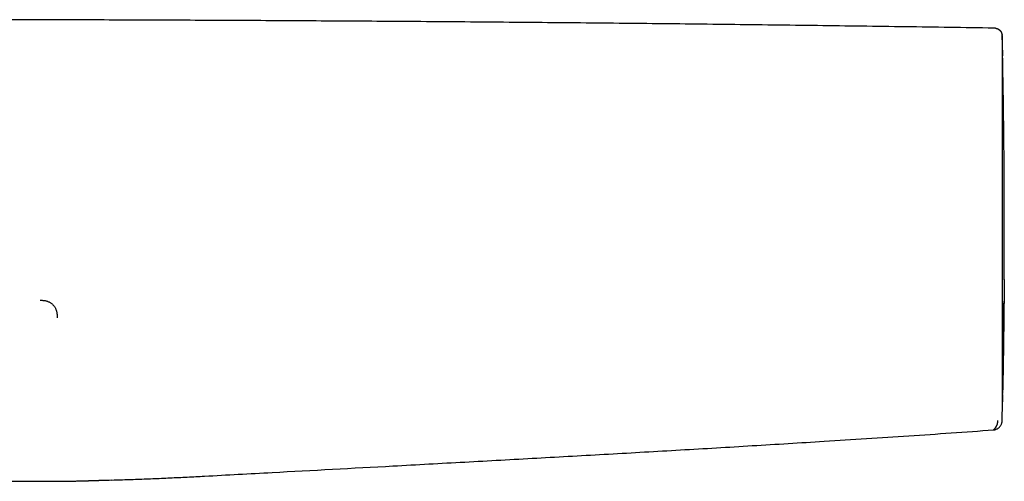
# Model space of a CAD drawing. Header units: millimetres. Extents: x 8 to 888, y 12 to 390.
# Tile 21 of 35: x 411 to 526, y 335 to 389. Entities that reach past the tile are written whole.
import ezdxf

# ---------------------------------------------------------------- set-up
doc = ezdxf.new("R2010")
doc.units = ezdxf.units.MM

msp = doc.modelspace()

# ---------------------------------------------------------------- linework, layer by layer
at = {"color": 7, "linetype": 'Continuous', "lineweight": 30}
for p, q in [((525.82, 387.66), (525.82, 387.65)), ((526.05, 359.05), (526.04, 359.08)), ((526.04, 359.08), (526.05, 359.08)), ((526.05, 359.07), (526.05, 359.03)), ((526.02, 355.95), (526.02, 355.97)), ((525.82, 343.07), (525.82, 343.07)), ((524.8, 341.47), (524.8, 341.47)), ((488.62, 338.96), (488.62, 338.97)), ((488.62, 338.96), (488.62, 338.97)), ((488.62, 338.96), (488.62, 338.97)), ((488.62, 338.96), (488.62, 338.96)), ((488.62, 338.96), (488.62, 338.96)), ((415.13, 335.46), (415.13, 335.46)), ((421.59, 335.6), (421.85, 335.61)), ((421.59, 335.61), (421.59, 335.6)), ((421.85, 335.61), (422.33, 335.62)), ((421.85, 335.61), (421.85, 335.61))]:
    msp.add_line(p, q, dxfattribs=at)
for start, end in [(1.18057, 1.27799), (358.7235, 358.82093)]:
    msp.add_arc((-473.93, 365.34), 1000, start, end, dxfattribs=at)
for points, knots in [([(524.81, 388.51), (521.38, 388.56), (514.5, 388.66), (504.18, 388.8), (493.87, 388.93), (483.55, 389.04), (473.24, 389.14), (462.92, 389.23), (452.89, 389.3), (443.15, 389.36), (433.69, 389.41), (424.24, 389.45), (414.78, 389.48), (405.32, 389.49), (399.02, 389.49), (395.87, 389.5)], [0, 0, 0, 0, 0.079999, 0.16, 0.24, 0.32, 0.4, 0.479999, 0.559999, 0.633332, 0.706665, 0.779998, 0.853332, 0.926666, 1, 1, 1, 1]), ([(525.17, 388.44), (525.14, 388.45), (525.07, 388.48), (524.95, 388.5), (524.86, 388.51), (524.81, 388.51)], [0, 0, 0, 0, 0.267313, 0.630465, 1, 1, 1, 1]), ([(525.82, 387.74), (525.82, 387.75), (525.81, 387.77), (525.81, 387.79), (525.81, 387.81), (525.81, 387.83), (525.8, 387.85), (525.8, 387.87), (525.79, 387.89), (525.79, 387.9), (525.78, 387.91), (525.78, 387.93), (525.78, 387.94), (525.77, 387.94), (525.77, 387.95), (525.77, 387.96), (525.77, 387.96), (525.76, 387.97), (525.76, 387.97), (525.76, 387.97), (525.76, 387.97), (525.76, 387.97), (525.76, 387.97), (525.76, 387.98), (525.76, 387.98), (525.76, 387.98), (525.76, 387.98), (525.76, 387.98), (525.76, 387.99), (525.75, 387.99), (525.75, 388.01), (525.74, 388.02), (525.73, 388.03), (525.73, 388.04), (525.72, 388.05), (525.72, 388.06), (525.71, 388.07), (525.7, 388.08), (525.7, 388.08), (525.69, 388.09), (525.69, 388.1), (525.68, 388.11), (525.67, 388.12), (525.66, 388.13), (525.65, 388.14), (525.64, 388.15), (525.63, 388.16), (525.62, 388.18), (525.61, 388.19), (525.6, 388.2), (525.58, 388.21), (525.57, 388.22), (525.56, 388.23), (525.55, 388.23), (525.54, 388.24), (525.54, 388.25), (525.53, 388.25), (525.52, 388.26), (525.51, 388.27), (525.5, 388.27), (525.49, 388.28), (525.48, 388.28), (525.47, 388.29), (525.46, 388.3), (525.46, 388.3), (525.45, 388.31), (525.44, 388.31), (525.43, 388.32), (525.42, 388.32), (525.42, 388.33), (525.41, 388.33), (525.4, 388.33), (525.39, 388.34), (525.39, 388.34), (525.38, 388.35), (525.37, 388.35), (525.36, 388.35), (525.35, 388.36), (525.34, 388.36), (525.33, 388.37), (525.33, 388.37), (525.32, 388.38), (525.31, 388.38), (525.31, 388.38), (525.3, 388.38), (525.3, 388.39), (525.29, 388.39), (525.29, 388.39), (525.28, 388.39), (525.28, 388.39), (525.28, 388.4), (525.27, 388.4), (525.26, 388.4), (525.26, 388.4), (525.25, 388.41), (525.24, 388.41), (525.23, 388.41), (525.22, 388.42), (525.21, 388.42), (525.2, 388.43), (525.19, 388.43), (525.18, 388.43), (525.17, 388.44), (525.17, 388.44), (525.17, 388.44)], [0, 0, 0, 0, 0.010132, 0.01968, 0.028644, 0.037025, 0.044821, 0.051908, 0.058432, 0.064391, 0.069785, 0.074199, 0.078145, 0.081625, 0.084637, 0.087183, 0.088947, 0.090386, 0.091501, 0.092124, 0.092564, 0.092822, 0.093771, 0.094716, 0.095667, 0.096625, 0.097588, 0.098558, 0.099535, 0.105018, 0.115283, 0.124963, 0.135128, 0.144615, 0.154489, 0.16475, 0.175399, 0.186664, 0.198341, 0.210482, 0.223097, 0.236185, 0.249746, 0.263782, 0.278291, 0.293274, 0.308731, 0.324662, 0.341067, 0.357625, 0.373981, 0.388797, 0.403443, 0.41792, 0.432257, 0.446857, 0.461844, 0.47395, 0.486297, 0.498885, 0.511715, 0.524786, 0.538098, 0.551295, 0.565309, 0.578798, 0.591761, 0.604198, 0.616109, 0.62758, 0.639257, 0.651274, 0.663631, 0.676329, 0.68913, 0.702259, 0.715716, 0.729472, 0.74321, 0.756462, 0.769227, 0.781506, 0.793298, 0.799576, 0.805707, 0.811921, 0.818718, 0.824479, 0.830611, 0.837113, 0.843985, 0.853463, 0.863566, 0.874294, 0.885646, 0.897623, 0.910224, 0.923451, 0.936123, 0.949321, 0.963044, 0.977291, 0.992064, 1, 1, 1, 1]), ([(525.82, 387.66), (525.82, 387.67), (525.82, 387.69), (525.82, 387.72), (525.82, 387.73), (525.82, 387.74), (525.82, 387.74), (525.82, 387.75), (525.82, 387.75)], [0, 0, 0, 0, 0.166684, 0.333351, 0.500017, 0.666684, 0.833348, 1, 1, 1, 1]), ([(525.82, 387.74), (525.82, 387.74), (525.82, 387.75), (525.82, 387.74), (525.82, 387.74)], [0, 0, 0, 0, 0.210688, 1, 1, 1, 1]), ([(525.82, 387.65), (525.82, 387.64), (525.82, 387.63), (525.82, 387.6), (525.82, 387.57), (525.82, 387.54), (525.82, 387.5), (525.82, 387.47), (525.82, 387.45), (525.82, 387.44), (525.82, 387.43), (525.82, 387.43), (525.82, 387.41), (525.82, 387.4), (525.82, 387.38), (525.82, 387.36), (525.82, 387.34), (525.82, 387.32), (525.82, 387.3), (525.82, 387.28), (525.82, 387.26), (525.82, 387.23), (525.82, 387.19), (525.82, 387.16), (525.82, 387.15), (525.82, 387.15), (525.82, 387.14), (525.82, 387.13), (525.82, 387.11), (525.82, 387.08), (525.82, 387.04), (525.82, 387), (525.82, 386.96), (525.82, 386.92), (525.82, 386.89), (525.82, 386.87), (525.82, 386.86), (525.82, 386.86), (525.82, 386.85), (525.82, 386.85), (525.82, 386.84), (525.82, 386.82), (525.82, 386.79), (525.82, 386.74), (525.82, 386.72)], [0, 0, 0, 0, 0.063602, 0.129016, 0.196252, 0.265318, 0.327621, 0.391357, 0.402724, 0.414135, 0.425592, 0.437038, 0.444335, 0.474017, 0.494043, 0.514746, 0.536127, 0.558184, 0.580919, 0.604331, 0.622724, 0.640018, 0.7009, 0.708873, 0.716847, 0.724821, 0.732795, 0.74077, 0.748745, 0.781047, 0.811404, 0.839813, 0.866274, 0.887947, 0.908111, 0.924608, 0.926681, 0.928735, 0.930768, 0.932782, 0.934776, 0.936749, 0.968371, 1, 1, 1, 1]), ([(525.86, 344.77), (525.86, 344.77), (525.86, 344.77), (525.86, 344.77), (525.86, 344.77), (525.86, 344.78), (525.86, 344.79), (525.86, 344.8), (525.86, 344.82), (525.86, 344.85), (525.86, 344.88), (525.86, 344.91), (525.86, 344.95), (525.86, 345.01), (525.86, 345.05), (525.86, 345.09), (525.86, 345.12), (525.86, 345.14), (525.86, 345.17), (525.86, 345.21), (525.86, 345.29), (525.86, 345.39), (525.86, 345.5), (525.86, 345.61), (525.86, 345.73), (525.86, 345.85), (525.86, 345.97), (525.86, 346.1), (525.86, 346.22), (525.86, 346.35), (525.86, 346.48), (525.86, 346.63), (525.86, 346.8), (525.86, 346.97), (525.86, 347.16), (525.86, 347.36), (525.86, 347.56), (525.86, 347.77), (525.86, 347.94), (525.86, 348.06), (525.86, 348.13), (525.86, 348.2), (525.86, 348.28), (525.86, 348.36), (525.86, 348.45), (525.86, 348.54), (525.86, 348.67), (525.86, 348.84), (525.86, 349.06), (525.85, 349.26), (525.85, 349.47), (525.85, 349.66), (525.85, 349.84), (525.85, 350.01), (525.85, 350.17), (525.85, 350.31), (525.85, 350.45), (525.85, 350.57), (525.85, 350.69), (525.85, 350.8), (525.85, 350.92), (525.85, 351.05), (525.85, 351.2), (525.85, 351.36), (525.85, 351.54), (525.85, 351.72), (525.85, 351.93), (525.85, 352.15), (525.85, 352.38), (525.85, 352.63), (525.85, 352.9), (525.85, 353.18), (525.85, 353.42), (525.85, 353.6), (525.85, 353.73), (525.85, 353.85), (525.85, 353.97), (525.86, 354.09), (525.86, 354.2), (525.86, 354.3), (525.86, 354.5), (525.86, 354.79), (525.86, 355.16), (525.86, 355.53), (525.86, 355.89), (525.86, 356.23), (525.86, 356.57), (525.86, 356.89), (525.86, 357.2), (525.86, 357.51), (525.86, 357.83), (525.86, 358.17), (525.86, 358.54), (525.86, 358.92), (525.86, 359.31), (525.85, 359.71), (525.85, 360.11), (525.85, 360.51), (525.85, 360.82), (525.85, 361.05), (525.85, 361.2), (525.85, 361.35), (525.85, 361.52), (525.85, 361.69), (525.85, 361.86), (525.85, 362.09), (525.85, 362.39), (525.85, 362.74), (525.85, 363.07), (525.85, 363.39), (525.85, 363.69), (525.85, 363.97), (525.85, 364.23), (525.85, 364.48), (525.85, 364.71), (525.85, 364.88), (525.85, 364.99), (525.85, 365.05), (525.85, 365.1), (525.85, 365.16), (525.85, 365.21), (525.85, 365.26), (525.85, 365.31), (525.85, 365.38), (525.85, 365.48), (525.85, 365.6), (525.85, 365.74), (525.85, 365.9), (525.85, 366.08), (525.85, 366.28), (525.85, 366.48), (525.85, 366.68), (525.85, 366.87), (525.85, 367.07), (525.85, 367.23), (525.85, 367.34), (525.85, 367.4), (525.85, 367.45), (525.85, 367.51), (525.85, 367.57), (525.85, 367.63), (525.85, 367.75), (525.85, 367.98), (525.85, 368.34), (525.85, 368.75), (525.85, 369.14), (525.85, 369.51), (525.85, 369.78), (525.85, 369.94), (525.85, 370), (525.85, 370.06), (525.85, 370.12), (525.85, 370.18), (525.85, 370.24), (525.85, 370.33), (525.85, 370.45), (525.85, 370.6), (525.85, 370.76), (525.85, 370.93), (525.85, 371.11), (525.85, 371.26), (525.85, 371.38), (525.85, 371.46), (525.85, 371.55), (525.85, 371.63), (525.85, 371.71), (525.85, 371.9), (525.85, 372.2), (525.85, 372.6), (525.85, 372.98), (525.85, 373.34), (525.85, 373.68), (525.85, 374), (525.85, 374.21), (525.85, 374.33), (525.85, 374.38), (525.85, 374.42), (525.85, 374.47), (525.85, 374.52), (525.85, 374.56), (525.85, 374.7), (525.85, 374.92), (525.85, 375.22), (525.85, 375.51), (525.85, 375.8), (525.85, 376.1), (525.85, 376.4), (525.85, 376.68), (525.85, 376.95), (525.85, 377.2), (525.85, 377.45), (525.85, 377.68), (525.85, 377.91), (525.85, 378.08), (525.85, 378.2), (525.85, 378.27), (525.85, 378.35), (525.85, 378.44), (525.85, 378.52), (525.85, 378.6), (525.85, 378.68), (525.85, 378.87), (525.85, 379.16), (525.85, 379.54), (525.85, 379.92), (525.85, 380.31), (525.85, 380.69), (525.85, 381.06), (525.85, 381.43), (525.85, 381.77), (525.85, 382.11), (525.85, 382.43), (525.85, 382.74), (525.85, 383.04), (525.85, 383.25), (525.85, 383.39), (525.85, 383.47), (525.85, 383.55), (525.85, 383.62), (525.85, 383.7), (525.85, 383.81), (525.85, 383.96), (525.85, 384.13), (525.85, 384.29), (525.85, 384.41), (525.85, 384.5), (525.85, 384.57), (525.85, 384.63), (525.85, 384.69), (525.85, 384.75), (525.85, 384.81), (525.85, 384.92), (525.85, 385.05), (525.85, 385.2), (525.85, 385.33), (525.85, 385.45), (525.85, 385.55), (525.85, 385.65), (525.85, 385.74), (525.85, 385.81), (525.85, 385.87), (525.85, 385.92), (525.85, 385.94), (525.85, 385.95), (525.85, 385.95)], [0, 0, 0, 0, 0.00252, 0.005325, 0.008416, 0.011793, 0.015455, 0.01933, 0.02348, 0.027905, 0.032607, 0.037583, 0.042835, 0.048362, 0.054165, 0.056273, 0.058415, 0.060592, 0.062797, 0.064585, 0.071478, 0.07838, 0.085059, 0.091515, 0.097748, 0.103758, 0.109444, 0.114914, 0.12017, 0.125211, 0.130664, 0.136365, 0.142316, 0.148516, 0.154965, 0.161663, 0.167763, 0.174056, 0.180543, 0.182491, 0.184456, 0.186438, 0.188631, 0.191062, 0.19345, 0.195796, 0.198101, 0.203891, 0.209398, 0.214622, 0.219563, 0.224221, 0.228596, 0.232688, 0.23619, 0.239455, 0.242481, 0.245269, 0.24782, 0.250132, 0.252716, 0.255574, 0.258707, 0.262114, 0.265796, 0.269679, 0.273826, 0.278238, 0.282915, 0.287856, 0.293062, 0.298532, 0.304267, 0.306592, 0.308959, 0.311365, 0.313623, 0.315624, 0.317608, 0.319574, 0.321523, 0.328461, 0.335168, 0.341642, 0.347885, 0.353896, 0.359575, 0.36503, 0.370261, 0.375269, 0.380712, 0.386408, 0.392358, 0.398562, 0.40502, 0.411732, 0.417849, 0.424163, 0.430674, 0.432911, 0.43517, 0.437452, 0.440215, 0.442938, 0.445607, 0.448222, 0.453964, 0.459427, 0.464612, 0.469516, 0.474142, 0.478488, 0.482555, 0.48644, 0.49003, 0.493325, 0.49424, 0.495129, 0.495993, 0.496831, 0.497644, 0.49843, 0.499192, 0.500101, 0.501681, 0.503561, 0.50574, 0.508218, 0.510996, 0.514073, 0.51745, 0.520254, 0.523236, 0.526395, 0.529732, 0.530599, 0.531477, 0.532366, 0.533267, 0.534178, 0.535101, 0.535972, 0.539657, 0.546266, 0.552631, 0.558753, 0.56463, 0.570265, 0.571493, 0.572325, 0.573198, 0.574128, 0.575116, 0.576159, 0.57726, 0.579426, 0.581783, 0.58433, 0.58707, 0.59, 0.593121, 0.594399, 0.595707, 0.597045, 0.598412, 0.599809, 0.601002, 0.607793, 0.614323, 0.620592, 0.6266, 0.632436, 0.638002, 0.642677, 0.643405, 0.644205, 0.645001, 0.645795, 0.646584, 0.64737, 0.648153, 0.653618, 0.658914, 0.664041, 0.669, 0.674684, 0.680128, 0.685333, 0.6903, 0.695027, 0.699516, 0.70426, 0.708704, 0.712848, 0.714012, 0.715575, 0.717245, 0.718916, 0.720587, 0.72226, 0.723934, 0.725608, 0.733597, 0.741609, 0.749644, 0.758386, 0.767154, 0.77595, 0.784773, 0.793535, 0.80229, 0.811043, 0.819794, 0.828418, 0.837041, 0.839338, 0.841977, 0.844583, 0.847154, 0.849691, 0.852194, 0.858731, 0.865024, 0.871073, 0.876877, 0.87979, 0.882637, 0.885418, 0.888134, 0.890784, 0.893547, 0.896692, 0.905339, 0.913986, 0.921706, 0.929426, 0.937146, 0.944866, 0.954056, 0.963245, 0.972434, 0.981623, 0.990812, 1, 1, 1, 1]), ([(525.85, 385.94), (525.85, 385.93), (525.86, 385.92), (525.86, 385.88), (525.86, 385.83), (525.86, 385.77), (525.86, 385.71), (525.86, 385.64), (525.86, 385.56), (525.86, 385.47), (525.87, 385.37), (525.87, 385.3), (525.87, 385.27)], [0, 0, 0, 0, 0.113693, 0.22857, 0.343418, 0.458317, 0.548684, 0.639173, 0.729821, 0.820668, 0.911753, 1, 1, 1, 1]), ([(526.05, 359.08), (526.05, 359.11), (526.05, 359.25), (526.05, 359.48), (526.05, 359.78), (526.05, 360.07), (526.05, 360.35), (526.05, 360.62), (526.06, 360.88), (526.06, 361.13), (526.06, 361.38), (526.06, 361.62), (526.06, 361.85), (526.06, 362.07), (526.06, 362.28), (526.06, 362.47), (526.06, 362.66), (526.06, 362.83), (526.06, 362.99), (526.06, 363.15), (526.06, 363.3), (526.06, 363.52), (526.06, 363.81), (526.06, 364.19), (526.06, 364.59), (526.06, 365.02), (526.06, 365.45), (526.06, 365.88), (526.06, 366.31), (526.06, 366.74), (526.06, 367.17), (526.06, 367.59), (526.06, 367.98), (526.06, 368.32), (526.06, 368.63), (526.06, 368.94), (526.06, 369.24), (526.06, 369.55), (526.05, 369.87), (526.05, 370.18), (526.05, 370.46), (526.05, 370.72), (526.05, 370.93), (526.05, 371.14), (526.05, 371.34), (526.05, 371.52), (526.04, 371.69), (526.04, 371.84), (526.04, 371.98), (526.04, 372.1), (526.04, 372.22), (526.04, 372.34), (526.04, 372.48), (526.04, 372.63), (526.04, 372.78), (526.04, 372.94), (526.03, 373.1), (526.03, 373.27), (526.03, 373.45), (526.03, 373.69), (526.03, 373.97), (526.03, 374.3), (526.02, 374.62), (526.02, 374.93), (526.02, 375.24), (526.01, 375.56), (526.01, 375.88), (526.01, 376.19), (526, 376.5), (526, 376.8), (526, 377.1), (525.99, 377.42), (525.99, 377.77), (525.98, 378.15), (525.98, 378.52), (525.97, 378.88), (525.97, 379.24), (525.97, 379.6), (525.96, 379.95), (525.96, 380.28), (525.95, 380.62), (525.95, 380.94), (525.94, 381.27), (525.93, 381.59), (525.93, 381.92), (525.92, 382.24), (525.92, 382.52), (525.91, 382.77), (525.91, 383), (525.91, 383.21), (525.9, 383.38), (525.9, 383.5), (525.9, 383.59), (525.9, 383.68), (525.9, 383.77), (525.9, 383.85), (525.89, 383.93), (525.89, 384.01), (525.89, 384.08), (525.89, 384.16), (525.89, 384.24), (525.89, 384.33), (525.89, 384.41), (525.88, 384.5), (525.88, 384.58), (525.88, 384.66), (525.88, 384.74), (525.88, 384.83), (525.88, 384.91), (525.87, 385), (525.87, 385.09), (525.87, 385.18), (525.87, 385.24), (525.87, 385.26)], [0, 0, 0, 0, 0.002996, 0.012644, 0.021964, 0.030957, 0.039624, 0.047964, 0.055979, 0.063668, 0.071374, 0.078724, 0.085717, 0.092355, 0.098636, 0.104561, 0.11013, 0.115344, 0.120203, 0.124744, 0.129249, 0.133772, 0.144507, 0.155344, 0.168011, 0.180815, 0.193757, 0.206765, 0.219777, 0.23256, 0.245346, 0.258138, 0.270945, 0.280148, 0.289428, 0.298773, 0.308183, 0.31766, 0.327206, 0.336823, 0.34641, 0.35358, 0.360386, 0.36683, 0.372911, 0.37863, 0.383986, 0.388981, 0.393613, 0.396993, 0.400678, 0.404684, 0.40901, 0.413659, 0.418631, 0.423616, 0.428891, 0.434455, 0.440304, 0.446426, 0.457364, 0.468095, 0.478619, 0.488933, 0.499037, 0.510464, 0.521616, 0.532619, 0.543513, 0.554298, 0.564973, 0.575537, 0.589909, 0.604174, 0.618451, 0.632741, 0.647333, 0.661934, 0.676541, 0.691155, 0.705773, 0.72039, 0.735005, 0.751277, 0.76755, 0.783821, 0.800085, 0.812856, 0.825548, 0.838098, 0.850503, 0.856347, 0.862158, 0.867937, 0.873686, 0.879409, 0.885151, 0.890028, 0.895324, 0.90104, 0.907175, 0.913731, 0.920707, 0.927022, 0.933646, 0.94058, 0.947823, 0.955376, 0.963239, 0.971411, 0.980759, 0.990481, 1, 1, 1, 1]), ([(526.05, 359.03), (526.05, 359.01), (526.05, 358.98), (526.05, 358.92), (526.05, 358.85), (526.05, 358.77), (526.04, 358.69), (526.04, 358.59), (526.04, 358.5), (526.04, 358.39), (526.04, 358.28), (526.04, 358.17), (526.04, 358.06), (526.04, 357.94), (526.04, 357.82), (526.04, 357.71), (526.04, 357.59), (526.04, 357.52), (526.04, 357.48)], [0, 0, 0, 0, 0.062785, 0.125007, 0.187262, 0.250142, 0.312767, 0.374849, 0.436977, 0.499737, 0.562588, 0.624854, 0.687131, 0.750014, 0.812804, 0.875003, 0.937205, 1, 1, 1, 1]), ([(526.04, 357.48), (526.03, 357.32), (526.03, 357), (526.03, 356.69), (526.03, 356.53)], [0, 0, 0, 0, 0.5, 1, 1, 1, 1]), ([(413.18, 356.64), (413.22, 356.64), (413.31, 356.64), (413.44, 356.64), (413.58, 356.63), (413.71, 356.61), (413.84, 356.59), (413.97, 356.55), (414.1, 356.5), (414.23, 356.45), (414.35, 356.38), (414.47, 356.3), (414.58, 356.22), (414.68, 356.12), (414.78, 356.01), (414.86, 355.9), (414.94, 355.78), (415, 355.66), (415.06, 355.53), (415.1, 355.4), (415.13, 355.27), (415.15, 355.14), (415.17, 355), (415.17, 354.87), (415.17, 354.74), (415.17, 354.65), (415.17, 354.6)], [0, 0, 0, 0, 0.040442, 0.080982, 0.121679, 0.162582, 0.203735, 0.245181, 0.286949, 0.32905, 0.371464, 0.414145, 0.457022, 0.500002, 0.542981, 0.585857, 0.628539, 0.670953, 0.713053, 0.754821, 0.796267, 0.837419, 0.878321, 0.919018, 0.959558, 1, 1, 1, 1]), ([(526.02, 355.97), (526.02, 355.98), (526.02, 356.01), (526.01, 356.05), (525.99, 356.08), (525.98, 356.11), (525.97, 356.12), (525.97, 356.13), (525.96, 356.14), (525.96, 356.15), (525.94, 356.16), (525.93, 356.18), (525.91, 356.2), (525.89, 356.22), (525.87, 356.23), (525.86, 356.24), (525.86, 356.24)], [0, 0, 0, 0, 0.145463, 0.268462, 0.365657, 0.435196, 0.476701, 0.507488, 0.539765, 0.573503, 0.627923, 0.705145, 0.801639, 0.888438, 0.959277, 1, 1, 1, 1]), ([(526.02, 355.94), (526.02, 355.96), (526.02, 356), (526.02, 356.07), (526.02, 356.15), (526.02, 356.22), (526.03, 356.3), (526.03, 356.38), (526.03, 356.46), (526.03, 356.51), (526.03, 356.54)], [0, 0, 0, 0, 0.136263, 0.274515, 0.407131, 0.534532, 0.657133, 0.775335, 0.88951, 1, 1, 1, 1]), ([(526.03, 356.53), (526.03, 356.5), (526.03, 356.43), (526.03, 356.33), (526.03, 356.24), (526.02, 356.15), (526.02, 356.08), (526.02, 356.03), (526.02, 356.01), (526.02, 356.01)], [0, 0, 0, 0, 0.165708, 0.330061, 0.494626, 0.660964, 0.826018, 0.989838, 1, 1, 1, 1]), ([(525.87, 345.63), (525.87, 345.66), (525.87, 345.71), (525.88, 345.81), (525.88, 345.92), (525.88, 346.03), (525.88, 346.14), (525.88, 346.25), (525.89, 346.35), (525.89, 346.45), (525.89, 346.55), (525.89, 346.66), (525.89, 346.75), (525.9, 346.85), (525.9, 346.95), (525.9, 347.04), (525.9, 347.15), (525.9, 347.26), (525.91, 347.39), (525.91, 347.52), (525.91, 347.65), (525.91, 347.78), (525.91, 347.91), (525.92, 348.04), (525.92, 348.17), (525.92, 348.31), (525.92, 348.44), (525.93, 348.61), (525.93, 348.81), (525.93, 349.05), (525.94, 349.29), (525.94, 349.56), (525.95, 349.85), (525.95, 350.16), (525.96, 350.48), (525.96, 350.81), (525.97, 351.15), (525.97, 351.49), (525.98, 351.84), (525.98, 352.19), (525.98, 352.52), (525.99, 352.85), (525.99, 353.19), (526, 353.52), (526, 353.77), (526, 353.93), (526, 354.02), (526, 354.12), (526, 354.22), (526.01, 354.33), (526.01, 354.45), (526.01, 354.57), (526.01, 354.7), (526.01, 354.85), (526.01, 355.02), (526.02, 355.21), (526.02, 355.41), (526.02, 355.62), (526.02, 355.8), (526.02, 355.92), (526.02, 355.95)], [0, 0, 0, 0, 0.01437, 0.035221, 0.055398, 0.074898, 0.093724, 0.110855, 0.127387, 0.143319, 0.158653, 0.173388, 0.187526, 0.201066, 0.214175, 0.227031, 0.239634, 0.255754, 0.271441, 0.286695, 0.302753, 0.318301, 0.333347, 0.347915, 0.362367, 0.376912, 0.391551, 0.406281, 0.429609, 0.453222, 0.477263, 0.501731, 0.529993, 0.558344, 0.586689, 0.615015, 0.643312, 0.671568, 0.699825, 0.728094, 0.753431, 0.778769, 0.803798, 0.82838, 0.852515, 0.858449, 0.86482, 0.871712, 0.879123, 0.887056, 0.895355, 0.904158, 0.913466, 0.92328, 0.935623, 0.948686, 0.962471, 0.97698, 0.992215, 1, 1, 1, 1]), ([(526.02, 355.95), (526.02, 355.79), (526.02, 355.48), (526.01, 355.03), (526.01, 354.58), (526, 354.13), (526, 353.69), (525.99, 353.27), (525.99, 352.87), (525.98, 352.48), (525.98, 352.09), (525.97, 351.72), (525.97, 351.34), (525.96, 350.97), (525.96, 350.6), (525.95, 350.24), (525.95, 349.88), (525.94, 349.54), (525.94, 349.22), (525.93, 348.91), (525.93, 348.61), (525.92, 348.33), (525.92, 348.06), (525.91, 347.79), (525.91, 347.53), (525.9, 347.27), (525.9, 347.03), (525.9, 346.8), (525.89, 346.58), (525.89, 346.37), (525.88, 346.23), (525.88, 346.15), (525.88, 346.14)], [0, 0, 0, 0, 0.034813, 0.06967, 0.104595, 0.139612, 0.174744, 0.209789, 0.242732, 0.275684, 0.308663, 0.341688, 0.374779, 0.409808, 0.444775, 0.479703, 0.514613, 0.549528, 0.584539, 0.6175, 0.650368, 0.683162, 0.715902, 0.748607, 0.783312, 0.818058, 0.85287, 0.88777, 0.922781, 0.957805, 0.990778, 1, 1, 1, 1]), ([(525.87, 345.63), (525.87, 345.6), (525.87, 345.53), (525.87, 345.41), (525.87, 345.29), (525.86, 345.18), (525.86, 345.08), (525.86, 344.99), (525.86, 344.92), (525.86, 344.87), (525.86, 344.82), (525.86, 344.79), (525.86, 344.77), (525.86, 344.77), (525.86, 344.77)], [0, 0, 0, 0, 0.0462888, 0.1353963, 0.2243504, 0.3132084, 0.4020275, 0.4908653, 0.5802209, 0.6645021, 0.7485699, 0.8324749, 0.9162679, 1, 1, 1, 1]), ([(524.8, 341.47), (524.85, 341.47), (524.94, 341.48), (525.07, 341.52), (525.19, 341.57), (525.31, 341.64), (525.41, 341.71), (525.51, 341.8), (525.59, 341.9), (525.67, 342.01), (525.72, 342.13), (525.77, 342.26), (525.79, 342.35), (525.8, 342.4), (525.8, 342.4)], [0, 0, 0, 0, 0.092723, 0.183903, 0.274073, 0.36362, 0.452813, 0.541843, 0.63086, 0.720011, 0.809479, 0.899527, 0.990527, 1, 1, 1, 1]), ([(525.3, 342.32), (525.3, 342.33), (525.31, 342.35), (525.31, 342.39), (525.31, 342.43), (525.31, 342.49), (525.31, 342.54), (525.31, 342.56)], [0, 0, 0, 0, 0.199482, 0.399295, 0.599362, 0.799615, 1, 1, 1, 1]), ([(525.8, 342.4), (525.8, 342.4), (525.8, 342.41), (525.8, 342.41), (525.8, 342.42), (525.8, 342.42), (525.8, 342.43), (525.8, 342.43), (525.8, 342.44), (525.8, 342.45), (525.8, 342.45), (525.8, 342.46), (525.8, 342.47), (525.8, 342.47), (525.8, 342.48), (525.8, 342.49), (525.8, 342.49), (525.8, 342.5), (525.81, 342.51), (525.81, 342.52), (525.81, 342.53), (525.81, 342.53), (525.81, 342.54), (525.81, 342.54), (525.81, 342.54), (525.81, 342.55), (525.81, 342.55), (525.81, 342.55), (525.81, 342.55), (525.81, 342.55), (525.81, 342.56), (525.81, 342.56), (525.81, 342.56), (525.81, 342.57), (525.81, 342.57), (525.81, 342.57), (525.81, 342.58), (525.81, 342.58), (525.81, 342.58), (525.81, 342.59), (525.81, 342.59), (525.81, 342.6), (525.81, 342.6), (525.81, 342.61), (525.81, 342.62), (525.81, 342.62), (525.81, 342.63), (525.81, 342.63), (525.81, 342.64), (525.81, 342.65), (525.81, 342.66), (525.81, 342.67), (525.81, 342.67), (525.81, 342.68), (525.81, 342.69), (525.81, 342.7), (525.81, 342.71), (525.81, 342.73), (525.81, 342.74), (525.81, 342.75), (525.81, 342.76), (525.81, 342.78), (525.81, 342.79), (525.81, 342.8), (525.81, 342.82), (525.81, 342.83), (525.81, 342.83)], [0, 0, 0, 0, 0.012983, 0.032005, 0.050561, 0.068652, 0.086277, 0.103134, 0.119542, 0.135501, 0.15101, 0.166372, 0.181266, 0.195692, 0.20965, 0.223165, 0.236484, 0.249671, 0.272433, 0.294793, 0.31675, 0.338306, 0.346665, 0.354961, 0.363196, 0.371368, 0.379479, 0.387528, 0.395679, 0.404116, 0.414703, 0.425708, 0.437132, 0.448975, 0.461236, 0.473916, 0.486254, 0.498965, 0.512048, 0.525503, 0.53933, 0.553529, 0.5681, 0.583044, 0.598359, 0.614047, 0.629817, 0.645946, 0.662434, 0.679281, 0.696803, 0.714697, 0.732964, 0.751603, 0.770614, 0.789649, 0.809042, 0.828795, 0.848907, 0.8698, 0.891067, 0.912708, 0.934723, 0.957113, 0.979876, 1, 1, 1, 1]), ([(525.81, 342.84), (525.81, 342.85), (525.81, 342.85), (525.81, 342.86), (525.81, 342.87), (525.81, 342.88), (525.81, 342.89), (525.81, 342.9), (525.81, 342.9), (525.81, 342.91), (525.82, 342.92), (525.82, 342.92), (525.82, 342.93), (525.82, 342.94), (525.82, 342.96), (525.82, 342.98), (525.82, 343.01), (525.82, 343.04), (525.82, 343.06), (525.82, 343.07)], [0, 0, 0, 0, 0.0702361, 0.1383337, 0.2042931, 0.2681145, 0.3297981, 0.3634799, 0.3964886, 0.4288242, 0.4604866, 0.4914761, 0.527097, 0.5645254, 0.6564669, 0.7460823, 0.833374, 0.9183445, 1, 1, 1, 1]), ([(525.81, 342.83), (525.81, 342.83), (525.81, 342.84), (525.81, 342.84), (525.81, 342.85), (525.81, 342.86), (525.81, 342.87), (525.81, 342.87), (525.81, 342.88), (525.81, 342.89), (525.81, 342.89), (525.81, 342.9), (525.81, 342.91), (525.81, 342.91), (525.82, 342.92), (525.82, 342.92), (525.82, 342.93), (525.82, 342.93), (525.82, 342.93), (525.82, 342.94), (525.82, 342.94), (525.82, 342.95), (525.82, 342.95), (525.82, 342.96), (525.82, 342.96), (525.82, 342.97), (525.82, 342.98), (525.82, 342.99), (525.82, 343.01), (525.82, 343.02), (525.82, 343.04), (525.82, 343.05), (525.82, 343.06)], [0, 0, 0, 0, 0.054463, 0.106498, 0.156105, 0.203283, 0.248032, 0.290351, 0.33024, 0.367699, 0.404336, 0.438306, 0.469609, 0.498245, 0.524214, 0.547516, 0.562497, 0.576133, 0.589992, 0.605199, 0.621756, 0.639662, 0.662497, 0.687205, 0.713787, 0.742243, 0.778562, 0.817537, 0.859168, 0.903455, 0.950399, 1, 1, 1, 1]), ([(422.33, 335.62), (423, 335.64), (424.35, 335.68), (426.37, 335.76), (428.39, 335.85), (430.41, 335.95), (433.07, 336.09), (436.39, 336.27), (443.74, 336.67), (452.58, 337.14), (462.9, 337.71), (471.32, 338.17), (479.73, 338.64), (488.15, 339.12), (496.56, 339.62), (503.82, 340.07), (509.93, 340.45), (514.89, 340.78), (519.85, 341.11), (523.15, 341.35), (524.8, 341.47)], [0, 0, 0, 0, 0.019712, 0.0394113, 0.0591005, 0.0787815, 0.0984556, 0.1370865, 0.1757132, 0.3136675, 0.395784, 0.477902, 0.5600228, 0.6421457, 0.7242699, 0.8063945, 0.8547902, 0.9031885, 0.9515911, 1, 1, 1, 1]), ([(524.8, 341.47), (524.83, 341.5), (524.88, 341.55), (524.95, 341.62), (525, 341.69), (525.05, 341.75), (525.08, 341.8), (525.1, 341.83), (525.12, 341.86), (525.15, 341.9), (525.17, 341.94), (525.18, 341.97), (525.2, 342), (525.21, 342.03), (525.23, 342.06), (525.24, 342.09), (525.25, 342.12), (525.25, 342.13), (525.25, 342.14), (525.25, 342.15), (525.25, 342.16), (525.26, 342.18), (525.26, 342.19), (525.26, 342.21), (525.26, 342.22), (525.26, 342.24), (525.27, 342.26), (525.28, 342.28), (525.29, 342.3), (525.3, 342.31), (525.3, 342.32)], [0, 0, 0, 0, 0.0953895, 0.1844318, 0.2671249, 0.3434668, 0.3882016, 0.4304258, 0.4701391, 0.5103179, 0.5602217, 0.5958679, 0.6315147, 0.6671621, 0.7028102, 0.7434261, 0.7754044, 0.7915211, 0.7991544, 0.8095038, 0.8225695, 0.8383514, 0.8568496, 0.8693275, 0.8957118, 0.918193, 0.9374619, 0.9594797, 0.9803245, 1, 1, 1, 1]), ([(524.8, 341.47), (524.84, 341.47), (524.92, 341.48), (525.02, 341.51), (525.08, 341.53), (525.1, 341.54)], [0, 0, 0, 0, 0.384684, 0.763678, 1, 1, 1, 1]), ([(407.87, 335.45), (408.94, 335.45), (411.36, 335.45), (413.78, 335.46), (415.13, 335.46)], [0, 0, 0, 0, 0.445345, 1, 1, 1, 1]), ([(415.13, 335.46), (415.32, 335.46), (415.69, 335.46), (416.11, 335.47), (416.39, 335.47), (416.5, 335.47), (416.6, 335.47), (416.69, 335.47), (416.79, 335.47), (416.9, 335.48), (417.03, 335.48), (417.19, 335.48), (417.37, 335.48), (417.55, 335.49), (417.72, 335.49), (417.83, 335.49), (417.89, 335.5), (417.9, 335.5), (417.91, 335.5), (417.92, 335.5), (417.94, 335.5), (417.98, 335.5), (418.04, 335.5), (418.11, 335.5), (418.2, 335.51), (418.3, 335.51), (418.42, 335.51), (418.55, 335.52), (418.67, 335.52), (418.76, 335.52), (418.82, 335.52), (418.86, 335.53), (418.9, 335.53), (418.94, 335.53), (418.99, 335.53), (419.06, 335.53), (419.14, 335.54), (419.23, 335.54), (419.32, 335.54), (419.4, 335.54), (419.48, 335.55), (419.55, 335.55), (419.61, 335.55), (419.66, 335.55), (419.7, 335.55), (419.76, 335.55), (419.84, 335.56), (419.94, 335.56), (420.04, 335.56), (420.14, 335.57), (420.24, 335.57), (420.72, 335.58), (421.17, 335.59), (421.59, 335.61)], [0, 0, 0, 0, 0.08768, 0.175553, 0.195297, 0.214734, 0.227125, 0.241012, 0.256396, 0.273277, 0.291653, 0.317918, 0.346733, 0.378093, 0.400183, 0.423377, 0.428578, 0.429075, 0.429748, 0.430595, 0.434396, 0.44092, 0.449737, 0.460847, 0.474246, 0.489934, 0.507906, 0.528156, 0.550678, 0.563589, 0.573219, 0.577949, 0.583294, 0.589255, 0.595831, 0.607407, 0.620499, 0.635108, 0.648093, 0.661741, 0.673862, 0.684457, 0.693528, 0.701074, 0.707097, 0.714062, 0.728954, 0.744426, 0.759897, 0.775368, 0.790839, 0.80631, 1, 1, 1, 1]), ([(422.33, 335.62), (422.33, 335.62), (422.33, 335.62), (422.33, 335.62), (422.33, 335.62), (422.33, 335.62)], [0, 0, 0, 0, 0.382304, 0.781151, 1, 1, 1, 1])]:
    msp.add_open_spline(points, degree=3, knots=knots, dxfattribs=at)

doc.saveas('drawing.dxf')
